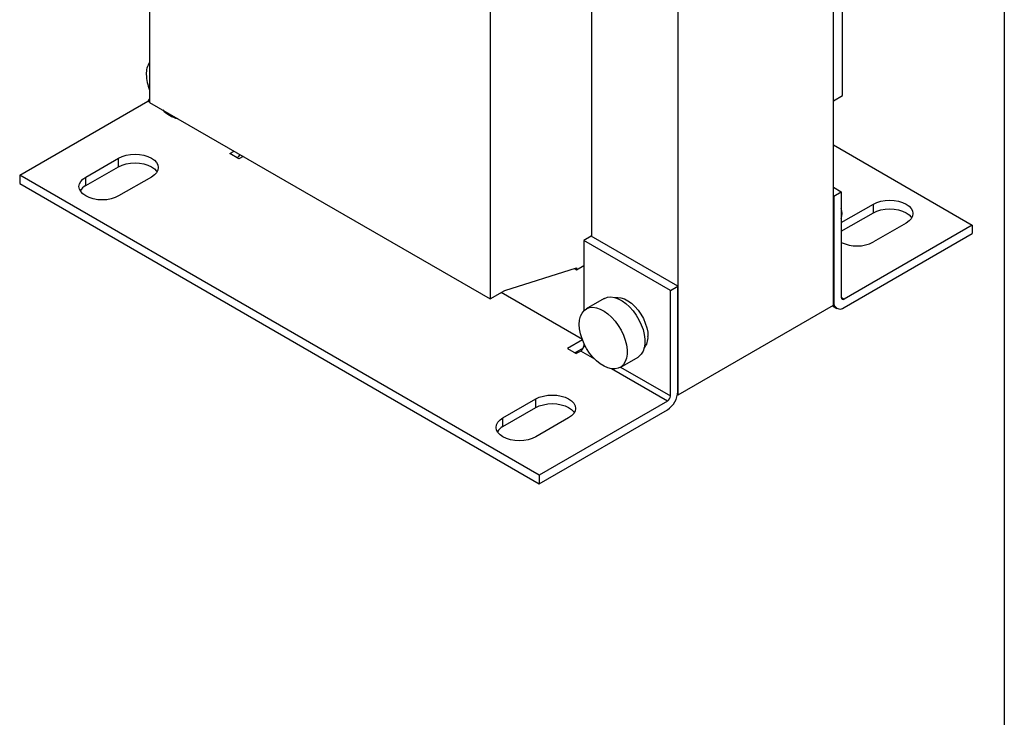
# Model space of a CAD drawing. Header units: millimetres. Extents: x 25 to 1092, y 25 to 838.
# Tile 14 of 19: x 859 to 1092, y 493 to 658. Entities that reach past the tile are written whole.
import ezdxf

# ---------------------------------------------------------------- set-up
doc = ezdxf.new("R2010")
doc.units = ezdxf.units.MM
doc.header["$LTSCALE"] = 4
doc.linetypes.add('SLD-Solid', pattern=[0])
doc.layers.add('TEXT', color=140, linetype='SLD-Solid', lineweight=25)

msp = doc.modelspace()

# ---------------------------------------------------------------- linework, layer by layer
for p, q in [((889.809, 708.91), (889.809, 638.361)), ((1053.858, 639.994), (1053.858, 705.535)), ((1051.737, 590.352), (1051.737, 683.439)), ((994.461, 672.417), (994.461, 606.684)), ((970.419, 662.375), (970.419, 591.826)), ((1014.967, 569.125), (1014.967, 662.212)), ((1051.737, 638.769), (1053.858, 639.994)), ((859.05, 621.172), (889.385, 638.683)), ((889.809, 638.439), (889.385, 638.683)), ((889.809, 638.361), (970.419, 591.826)), ((1051.737, 628.315), (1084.617, 609.334)), ((874.702, 620.696), (882.48, 625.186)), ((882.48, 623.145), (882.48, 625.186)), ((908.83, 626.233), (909.824, 626.807)), ((910.952, 625.009), (908.83, 626.233)), ((911.945, 625.582), (910.952, 625.009)), ((874.702, 618.655), (882.48, 623.145)), ((982.087, 550.144), (859.05, 621.172)), ((859.05, 621.172), (859.05, 619.13)), ((874.702, 618.655), (874.702, 620.696)), ((890.258, 620.696), (882.48, 616.206)), ((859.05, 619.13), (982.087, 548.103)), ((1051.737, 618.277), (1053.575, 617.216)), ((1051.737, 616.236), (1051.807, 616.196)), ((1051.807, 616.196), (1053.575, 617.216)), ((1051.807, 616.196), (1051.807, 591.209)), ((1053.575, 617.216), (1053.575, 592.23)), ((1053.575, 609.905), (1061.187, 614.299)), ((1061.187, 612.258), (1061.187, 614.299)), ((1053.575, 607.864), (1061.187, 612.258)), ((1084.617, 609.334), (1054.282, 591.822)), ((1068.965, 609.809), (1061.187, 605.319)), ((1084.617, 609.334), (1084.617, 607.292)), ((994.39, 606.725), (992.623, 605.705)), ((1014.896, 594.887), (994.39, 606.725)), ((1054.282, 589.78), (1084.617, 607.292)), ((1013.129, 593.867), (992.623, 605.705)), ((992.623, 605.705), (992.623, 589.019)), ((990.926, 598.764), (992.623, 599.744)), ((973.955, 593.867), (990.926, 599.172)), ((990.467, 599.029), (990.926, 598.764)), ((990.926, 599.172), (990.926, 598.764)), ((1013.129, 593.867), (1014.896, 594.887)), ((1014.896, 569.901), (1014.896, 594.887)), ((970.419, 591.826), (973.955, 593.867)), ((992.28, 582.222), (973.032, 593.334)), ((1013.129, 568.881), (1013.129, 593.867)), ((1053.575, 592.23), (1054.282, 591.822)), ((997.462, 591.935), (993.219, 589.486)), ((1014.967, 569.125), (1051.737, 590.352)), ((1051.489, 590.209), (1052.532, 589.607)), ((1051.807, 591.209), (1051.737, 591.25)), ((992.302, 582.166), (988.734, 580.106)), ((992.623, 581.403), (992.623, 580.719)), ((992.623, 580.719), (993.112, 580.436)), ((988.734, 580.106), (990.855, 578.882)), ((990.502, 579.086), (992.528, 580.255)), ((991.915, 579.494), (990.855, 578.882)), ((995.252, 577.567), (991.915, 579.494)), ((1001.218, 575.629), (1005.461, 578.078)), ((1012.422, 567.656), (999.185, 575.297)), ((1001.329, 575.693), (1013.129, 568.881)), ((1014.83, 569.205), (1014.967, 569.125)), ((973.485, 563.67), (981.263, 568.16)), ((981.263, 566.119), (981.263, 568.16)), ((1012.422, 567.656), (982.087, 550.144)), ((973.485, 561.628), (981.263, 566.119)), ((982.087, 548.103), (1012.422, 565.615)), ((973.485, 561.628), (973.485, 563.67)), ((989.041, 563.67), (981.263, 559.18)), ((982.087, 550.144), (982.087, 548.103))]:
    msp.add_line(p, q)
at = {"flags": 128}
for points in [[(882.48, 625.186), (883.314, 625.581), (884.264, 625.874), (885.296, 626.055), (886.369, 626.116), (887.442, 626.055), (888.474, 625.874), (889.425, 625.581), (890.258, 625.186), (890.942, 624.705), (891.451, 624.156), (891.764, 623.561), (891.869, 622.941), (891.764, 622.322), (891.451, 621.726), (890.942, 621.177), (890.258, 620.696)], [(911.211, 626.006), (910.838, 625.568), (910.518, 625.259)], [(882.48, 623.145), (883.314, 623.54), (884.264, 623.833), (885.296, 624.014), (886.369, 624.075), (887.442, 624.014), (888.474, 623.833), (889.425, 623.54), (890.258, 623.145), (890.942, 622.664), (891.451, 622.115), (891.577, 621.92)], [(882.48, 616.206), (881.647, 615.811), (880.696, 615.517), (879.664, 615.337), (878.591, 615.276), (877.518, 615.337), (876.486, 615.517), (875.535, 615.811), (874.702, 616.206), (874.018, 616.687), (873.51, 617.236), (873.197, 617.831), (873.091, 618.451), (873.197, 619.07), (873.51, 619.666), (874.018, 620.215), (874.702, 620.696)], [(1061.187, 614.299), (1062.021, 614.694), (1062.972, 614.988), (1064.003, 615.168), (1065.076, 615.229), (1066.149, 615.168), (1067.181, 614.988), (1068.132, 614.694), (1068.965, 614.299), (1069.649, 613.818), (1070.158, 613.269), (1070.471, 612.674), (1070.576, 612.054), (1070.471, 611.435), (1070.158, 610.839), (1069.649, 610.29), (1068.965, 609.809)], [(1061.187, 612.258), (1062.021, 612.653), (1062.972, 612.946), (1064.003, 613.127), (1065.076, 613.188), (1066.149, 613.127), (1067.181, 612.946), (1068.132, 612.653), (1068.965, 612.258), (1069.649, 611.777), (1070.158, 611.228), (1070.284, 611.034)], [(997.462, 591.935), (997.543, 591.98), (998.248, 592.238), (999.036, 592.308), (999.888, 592.19), (1000.78, 591.885), (1001.689, 591.402), (1002.593, 590.754), (1003.467, 589.956), (1004.29, 589.031), (1005.039, 588.001), (1005.696, 586.894), (1006.243, 585.738), (1006.666, 584.563), (1006.954, 583.399), (1007.1, 582.277), (1007.1, 581.226), (1006.954, 580.273), (1006.666, 579.442), (1006.243, 578.755), (1005.696, 578.23), (1005.461, 578.078)], [(1000.05, 592.147), (1000.647, 592.213), (1001.426, 592.125), (1002.247, 591.855), (1003.086, 591.412), (1003.918, 590.808), (1004.721, 590.061), (1005.471, 589.192), (1006.146, 588.226), (1006.727, 587.191), (1007.197, 586.116), (1007.543, 585.033), (1007.754, 583.973), (1007.825, 582.966)], [(991.562, 585.823), (991.635, 586.829), (991.853, 587.723), (992.21, 588.485), (992.696, 589.092), (993.3, 589.531), (994.005, 589.788), (994.794, 589.859), (995.645, 589.74), (996.537, 589.436), (997.447, 588.953), (998.35, 588.304), (999.225, 587.507), (1000.047, 586.582), (1000.796, 585.552), (1001.453, 584.445), (1002, 583.289), (1002.423, 582.113), (1002.711, 580.95), (1002.857, 579.828), (1002.857, 578.777), (1002.711, 577.823), (1002.423, 576.993), (1002, 576.306), (1001.453, 575.781), (1000.796, 575.432), (1000.047, 575.267), (999.225, 575.291), (998.35, 575.504), (997.447, 575.899), (996.537, 576.466), (995.645, 577.191), (994.794, 578.056), (994.005, 579.036), (993.3, 580.108), (992.696, 581.244), (992.21, 582.413), (991.853, 583.586), (991.635, 584.733), (991.562, 585.823)], [(981.263, 568.16), (982.096, 568.555), (983.047, 568.848), (984.079, 569.029), (985.152, 569.09), (986.225, 569.029), (987.257, 568.848), (988.208, 568.555), (989.041, 568.16), (989.725, 567.679), (990.233, 567.13), (990.546, 566.534), (990.652, 565.915), (990.546, 565.296), (990.233, 564.7), (989.725, 564.151), (989.041, 563.67)], [(981.263, 566.119), (982.096, 566.514), (983.047, 566.807), (984.079, 566.988), (985.152, 567.049), (986.225, 566.988), (987.257, 566.807), (988.208, 566.514), (989.041, 566.119), (989.725, 565.638), (990.233, 565.089), (990.36, 564.894)], [(981.263, 559.18), (980.429, 558.785), (979.479, 558.491), (978.447, 558.311), (977.374, 558.25), (976.301, 558.311), (975.269, 558.491), (974.318, 558.785), (973.485, 559.18), (972.801, 559.661), (972.293, 560.21), (971.98, 560.805), (971.874, 561.425), (971.98, 562.044), (972.293, 562.64), (972.801, 563.189), (973.485, 563.67)]]:
    msp.add_lwpolyline(points, dxfattribs=at)
for centre, radius, start, end in [((893.763, 645.259), 4.738, 146.56095, 182.97676), ((899.67, 645.259), 10.642, 181.32453, 202.08264), ((888.649, 639.873), 1.399, 301.74604, 326.04725), ((898.393, 641.962), 7.689, 224.55008, 255.4553), ((876.3, 615.611), 3.438, 117.69783, 148.04493), ((1050.086, 612.07), 3.703, 340.41847, 19.58153), ((1057.289, 612.87), 8.497, 244.0809, 297.30392), ((1054.006, 592.16), 0.437, 170.78596, 309.20329), ((1053.316, 590.965), 1.528, 170.78596, 309.20329), ((1003.893, 582.713), 3.941, 320.62999, 3.67011), ((991.087, 580.788), 1.537, 302.60548, 357.39452), ((1009.523, 570.146), 5.379, 302.60548, 357.39452), ((1011.593, 568.951), 1.537, 302.60548, 357.39452), ((975.083, 558.585), 3.438, 117.69783, 148.04493)]:
    msp.add_arc(centre, radius, start, end)
at = {"layer": 'TEXT'}
msp.add_line((1092.2, 838.2), (1092.2, 25.4), dxfattribs=at)

doc.saveas('drawing.dxf')
